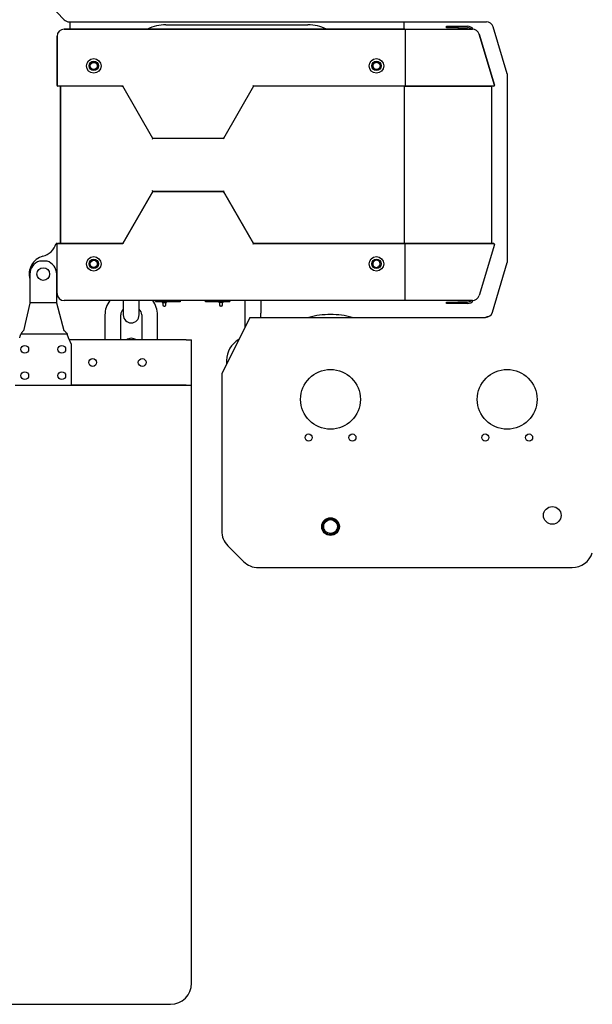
# Model space of a CAD drawing. Header units: millimetres. Extents: x 506 to 3445, y -268 to 1810.
# Tile 3 of 142: x 1072 to 1477, y 564 to 1260. Entities that reach past the tile are written whole.
import ezdxf

# ---------------------------------------------------------------- set-up
doc = ezdxf.new("R2010")
doc.units = ezdxf.units.MM

msp = doc.modelspace()

# ---------------------------------------------------------------- linework, layer by layer
for p, q in [((1087.433, 1276.47), (1103.215, 1259.966)), ((1106.829, 1258.421), (1402.004, 1258.421)), ((1107.197, 1258.422), (1107.197, 1253.274)), ((1175.197, 1256.271), (1275.697, 1256.271)), ((1343.697, 1253.272), (1343.697, 1258.423)), ((1373.77, 1255.271), (1381.77, 1255.271)), ((1373.77, 1254.271), (1373.77, 1255.271)), ((1381.77, 1254.271), (1373.77, 1254.271)), ((1381.77, 1255.271), (1388.62, 1255.271)), ((1381.77, 1255.271), (1381.77, 1254.271)), ((1381.77, 1254.271), (1388.516, 1254.271)), ((1416.697, 1221.732), (1406.795, 1254.854)), ((1098.197, 1248.271), (1098.197, 1248.274)), ((1098.197, 1248.271), (1098.197, 1213.453)), ((1098.197, 1213.453), (1098.197, 1248.271)), ((1103.197, 1253.274), (1132.947, 1253.274)), ((1344.369, 1253.271), (1103.197, 1253.271)), ((1103.197, 1253.271), (1344.369, 1253.271)), ((1132.947, 1253.274), (1132.947, 1253.271)), ((1135.447, 1253.274), (1132.947, 1253.274)), ((1135.447, 1253.271), (1135.447, 1253.274)), ((1135.449, 1253.274), (1137.95, 1253.274)), ((1137.947, 1253.274), (1137.947, 1253.271)), ((1140.447, 1253.274), (1137.947, 1253.274)), ((1140.447, 1253.271), (1140.447, 1253.274)), ((1140.448, 1253.274), (1142.949, 1253.274)), ((1142.947, 1253.274), (1142.947, 1253.271)), ((1145.447, 1253.274), (1142.947, 1253.274)), ((1145.447, 1253.274), (1147.948, 1253.274)), ((1145.447, 1253.271), (1145.447, 1253.274)), ((1147.947, 1253.274), (1147.947, 1253.271)), ((1150.447, 1253.274), (1147.947, 1253.274)), ((1150.447, 1253.271), (1150.447, 1253.274)), ((1150.449, 1253.274), (1152.948, 1253.274)), ((1152.947, 1253.274), (1152.947, 1253.271)), ((1155.447, 1253.274), (1152.947, 1253.274)), ((1155.447, 1253.271), (1155.447, 1253.274)), ((1155.449, 1253.274), (1157.947, 1253.274)), ((1157.947, 1253.274), (1157.947, 1253.271)), ((1160.447, 1253.274), (1157.947, 1253.274)), ((1160.447, 1253.271), (1160.447, 1253.274)), ((1160.448, 1253.274), (1162.949, 1253.274)), ((1162.947, 1253.274), (1162.947, 1253.271)), ((1165.447, 1253.274), (1162.947, 1253.274)), ((1165.447, 1253.274), (1167.949, 1253.274)), ((1165.447, 1253.271), (1165.447, 1253.274)), ((1167.947, 1253.274), (1167.947, 1253.271)), ((1170.447, 1253.274), (1167.947, 1253.274)), ((1170.447, 1253.271), (1170.447, 1253.274)), ((1170.45, 1253.274), (1172.948, 1253.274)), ((1172.947, 1253.274), (1172.947, 1253.271)), ((1175.447, 1253.274), (1172.947, 1253.274)), ((1175.447, 1253.271), (1175.447, 1253.274)), ((1175.449, 1253.274), (1177.947, 1253.274)), ((1177.947, 1253.274), (1177.947, 1253.271)), ((1180.447, 1253.274), (1177.947, 1253.274)), ((1180.447, 1253.271), (1180.447, 1253.274)), ((1180.448, 1253.274), (1182.95, 1253.274)), ((1182.947, 1253.274), (1182.947, 1253.271)), ((1185.447, 1253.274), (1182.947, 1253.274)), ((1185.447, 1253.271), (1185.447, 1253.274)), ((1185.448, 1253.274), (1187.949, 1253.274)), ((1187.947, 1253.274), (1187.947, 1253.271)), ((1190.447, 1253.274), (1187.947, 1253.274)), ((1190.447, 1253.274), (1192.948, 1253.274)), ((1190.447, 1253.271), (1190.447, 1253.274)), ((1192.947, 1253.274), (1192.947, 1253.271)), ((1195.447, 1253.274), (1192.947, 1253.274)), ((1195.447, 1253.271), (1195.447, 1253.274)), ((1195.449, 1253.274), (1197.945, 1253.274)), ((1197.947, 1253.274), (1197.947, 1253.271)), ((1200.447, 1253.274), (1197.947, 1253.274)), ((1200.446, 1253.274), (1202.947, 1253.274)), ((1200.447, 1253.271), (1200.447, 1253.274)), ((1202.947, 1253.274), (1202.947, 1253.271)), ((1205.447, 1253.274), (1202.947, 1253.274)), ((1205.445, 1253.274), (1207.946, 1253.274)), ((1205.447, 1253.271), (1205.447, 1253.274)), ((1207.947, 1253.274), (1207.947, 1253.271)), ((1210.447, 1253.274), (1207.947, 1253.274)), ((1210.444, 1253.274), (1212.945, 1253.274)), ((1210.447, 1253.271), (1210.447, 1253.274)), ((1212.947, 1253.274), (1212.947, 1253.271)), ((1215.447, 1253.274), (1212.947, 1253.274)), ((1215.447, 1253.274), (1217.945, 1253.274)), ((1215.447, 1253.271), (1215.447, 1253.274)), ((1217.947, 1253.274), (1217.947, 1253.271)), ((1220.447, 1253.274), (1217.947, 1253.274)), ((1220.446, 1253.274), (1222.944, 1253.274)), ((1220.447, 1253.271), (1220.447, 1253.274)), ((1222.947, 1253.274), (1222.947, 1253.271)), ((1225.447, 1253.274), (1222.947, 1253.274)), ((1225.445, 1253.274), (1227.946, 1253.274)), ((1225.447, 1253.271), (1225.447, 1253.274)), ((1227.947, 1253.274), (1227.947, 1253.271)), ((1230.447, 1253.274), (1227.947, 1253.274)), ((1230.445, 1253.274), (1232.946, 1253.274)), ((1230.447, 1253.271), (1230.447, 1253.274)), ((1232.947, 1253.274), (1232.947, 1253.271)), ((1235.447, 1253.274), (1232.947, 1253.274)), ((1235.447, 1253.274), (1237.945, 1253.274)), ((1235.447, 1253.271), (1235.447, 1253.274)), ((1237.947, 1253.274), (1237.947, 1253.271)), ((1240.447, 1253.274), (1237.947, 1253.274)), ((1240.447, 1253.274), (1242.947, 1253.274)), ((1240.447, 1253.271), (1240.447, 1253.274)), ((1242.947, 1253.274), (1242.947, 1253.271)), ((1245.447, 1253.274), (1242.947, 1253.274)), ((1245.447, 1253.274), (1247.947, 1253.274)), ((1245.447, 1253.271), (1245.447, 1253.274)), ((1247.947, 1253.274), (1247.947, 1253.271)), ((1250.447, 1253.274), (1247.947, 1253.274)), ((1250.447, 1253.274), (1252.947, 1253.274)), ((1250.447, 1253.271), (1250.447, 1253.274)), ((1252.947, 1253.274), (1252.947, 1253.271)), ((1255.447, 1253.274), (1252.947, 1253.274)), ((1255.444, 1253.274), (1290.197, 1253.274)), ((1255.447, 1253.271), (1255.447, 1253.274)), ((1344.369, 1253.271), (1392.051, 1253.271)), ((1344.37, 1253.271), (1392.052, 1253.271)), ((1344.458, 1252.771), (1344.458, 1213.453)), ((1396.841, 1249.704), (1407.636, 1213.597)), ((1407.636, 1213.596), (1396.841, 1249.703)), ((1416.697, 1221.732), (1416.697, 1088.111)), ((1098.197, 1213.453), (1098.197, 1212.953)), ((1098.697, 1212.953), (1098.197, 1212.953)), ((1144.682, 1212.953), (1098.697, 1212.953)), ((1100.697, 1212.453), (1100.697, 1102.09)), ((1100.697, 1102.09), (1100.697, 1212.453)), ((1144.682, 1212.953), (1101.197, 1212.953)), ((1144.393, 1212.453), (1144.682, 1212.953)), ((1144.682, 1212.953), (1144.971, 1213.453)), ((1165.958, 1176.007), (1144.682, 1212.953)), ((1165.958, 1176.007), (1144.682, 1212.953)), ((1237.138, 1212.953), (1215.862, 1176.007)), ((1237.138, 1212.953), (1215.862, 1176.007)), ((1237.138, 1212.953), (1236.849, 1213.453)), ((1343.835, 1212.953), (1237.138, 1212.953)), ((1237.427, 1212.453), (1237.138, 1212.953)), ((1344.369, 1212.953), (1237.138, 1212.953)), ((1343.924, 1212.453), (1343.924, 1102.09)), ((1344.178, 1212.953), (1405.54, 1212.953)), ((1407.156, 1212.953), (1344.369, 1212.953)), ((1405.697, 1212.453), (1405.697, 1102.09)), ((1405.697, 1212.453), (1405.697, 1102.09)), ((1165.669, 1175.507), (1165.958, 1176.007)), ((1165.958, 1176.007), (1166.247, 1176.507)), ((1215.862, 1176.007), (1165.958, 1176.007)), ((1215.862, 1176.007), (1165.958, 1176.007)), ((1215.862, 1176.007), (1215.573, 1176.507)), ((1216.151, 1175.507), (1215.862, 1176.007)), ((1144.682, 1101.59), (1165.958, 1138.536)), ((1165.958, 1138.536), (1144.682, 1101.59)), ((1144.682, 1101.59), (1165.958, 1138.536)), ((1165.958, 1138.536), (1165.669, 1139.036)), ((1165.958, 1138.536), (1215.862, 1138.536)), ((1215.862, 1138.536), (1165.958, 1138.536)), ((1165.958, 1138.536), (1215.862, 1138.536)), ((1166.247, 1138.036), (1165.958, 1138.536)), ((1215.573, 1138.036), (1215.862, 1138.536)), ((1215.862, 1138.536), (1216.151, 1139.036)), ((1237.138, 1101.59), (1215.862, 1138.536)), ((1215.862, 1138.536), (1237.138, 1101.59)), ((1215.862, 1138.536), (1237.138, 1101.59)), ((1098.197, 1101.59), (1097.573, 1101.59)), ((1098.197, 1101.59), (1098.697, 1101.59)), ((1098.197, 1101.089), (1098.197, 1101.59)), ((1098.197, 1066.271), (1098.197, 1101.09)), ((1144.682, 1101.59), (1098.697, 1101.59)), ((1098.697, 1101.59), (1144.682, 1101.59)), ((1101.197, 1101.59), (1144.682, 1101.59)), ((1144.682, 1101.59), (1144.393, 1102.09)), ((1144.971, 1101.09), (1144.682, 1101.59)), ((1236.849, 1101.09), (1237.138, 1101.59)), ((1237.138, 1101.59), (1237.427, 1102.09)), ((1237.138, 1101.59), (1343.835, 1101.59)), ((1344.369, 1101.59), (1237.138, 1101.59)), ((1237.138, 1101.59), (1344.369, 1101.59)), ((1405.54, 1101.59), (1344.178, 1101.59)), ((1344.369, 1101.59), (1407.156, 1101.59)), ((1407.158, 1101.59), (1344.37, 1101.59)), ((1344.458, 1061.771), (1344.458, 1101.09)), ((1407.636, 1100.947), (1396.841, 1064.84)), ((1407.636, 1100.946), (1396.841, 1064.839)), ((1091.098, 1089.144), (1085.795, 1089.144)), ((1406.197, 1052.989), (1416.697, 1088.111)), ((1078.947, 1080.021), (1078.947, 1060.393)), ((1097.947, 1060.393), (1097.947, 1080.021)), ((1325.276, 1084.961), (1325.3, 1084.909)), ((1078.947, 1059.443), (1074.387, 1039.98)), ((1078.947, 1060.393), (1078.947, 1059.465)), ((1097.947, 1059.717), (1078.947, 1059.717)), ((1078.947, 1059.443), (1078.947, 1059.465)), ((1097.947, 1059.465), (1097.947, 1060.393)), ((1097.947, 1059.443), (1097.947, 1059.465)), ((1103.271, 1039.98), (1097.947, 1059.443)), ((1344.369, 1061.271), (1103.197, 1061.271)), ((1145.097, 1061.274), (1145.097, 1051.127)), ((1156.297, 1051.127), (1156.297, 1061.271)), ((1167.862, 1060.371), (1167.862, 1060.571)), ((1167.862, 1060.571), (1185.062, 1060.571)), ((1185.262, 1060.371), (1167.862, 1060.371)), ((1172.687, 1061.271), (1172.687, 1060.571)), ((1172.687, 1060.372), (1172.687, 1059.871)), ((1172.687, 1059.871), (1175.687, 1059.871)), ((1173.137, 1059.871), (1173.137, 1058.171)), ((1175.237, 1058.171), (1175.237, 1059.871)), ((1175.687, 1060.571), (1175.687, 1061.271)), ((1175.687, 1059.871), (1175.687, 1060.372)), ((1185.062, 1060.571), (1185.062, 1061.271)), ((1185.262, 1061.271), (1185.262, 1060.371)), ((1203.132, 1060.371), (1203.132, 1061.271)), ((1220.532, 1060.371), (1203.132, 1060.371)), ((1203.332, 1061.271), (1203.332, 1060.571)), ((1203.332, 1060.571), (1220.532, 1060.571)), ((1212.697, 1061.271), (1212.697, 1060.571)), ((1212.697, 1060.372), (1212.697, 1059.871)), ((1215.697, 1059.871), (1212.697, 1059.871)), ((1213.147, 1059.871), (1213.147, 1058.171)), ((1215.247, 1058.171), (1215.247, 1059.871)), ((1215.697, 1060.571), (1215.697, 1061.271)), ((1215.697, 1059.871), (1215.697, 1060.372)), ((1220.532, 1060.571), (1220.532, 1060.371)), ((1231.097, 1061.271), (1231.097, 1052.271)), ((1242.297, 1061.271), (1242.297, 1052.271)), ((1392.051, 1061.271), (1344.369, 1061.271)), ((1373.77, 1060.271), (1381.77, 1060.271)), ((1373.77, 1059.271), (1373.77, 1060.271)), ((1381.77, 1059.271), (1373.77, 1059.271)), ((1388.651, 1060.271), (1381.77, 1060.271)), ((1381.77, 1060.271), (1381.77, 1059.271)), ((1388.62, 1059.271), (1381.77, 1059.271)), ((1173.937, 1057.371), (1174.437, 1057.371)), ((1214.447, 1057.371), (1213.947, 1057.371)), ((1231.097, 1052.271), (1231.097, 1042.221)), ((1242.297, 1049.421), (1242.297, 1052.271)), ((1132.097, 1051.127), (1132.097, 1033.522)), ((1143.297, 1033.522), (1143.297, 1051.127)), ((1158.097, 1051.127), (1158.097, 1033.522)), ((1169.297, 1033.522), (1169.297, 1051.127)), ((1234.697, 1049.421), (1214.697, 1009.421)), ((1234.697, 1049.421), (1401.406, 1049.421)), ((1105.327, 1037.607), (1072.625, 1037.607)), ((1108.447, 1030.331), (1106.337, 1034.904)), ((1189.447, 1033.521), (1106.974, 1033.521)), ((1189.447, 1033.521), (1193.447, 1033.521)), ((1193.447, 1001.521), (1193.447, 1033.521)), ((1108.447, 1001.521), (1108.447, 1030.331)), ((1218.097, 1018.971), (1218.097, 1016.221)), ((1214.697, 1009.421), (1214.697, 898.421)), ((1068.447, 1001.521), (1108.447, 1001.521)), ((1189.447, 1001.521), (1108.445, 1001.521)), ((1108.446, 1001.521), (1193.447, 1001.521)), ((1193.447, 578.521), (1193.447, 1001.521)), ((1219.09, 887.815), (1230.09, 876.815)), ((1240.697, 872.421), (1462.636, 872.421)), ((998.447, 563.521), (1178.447, 563.521))]:
    msp.add_line(p, q)
for centre, radius in [((1124.197, 1227.271), 5.15), ((1124.197, 1227.271), 5.15), ((1124.197, 1227.271), 3.3), ((1124.197, 1227.274), 2.65), ((1124.197, 1227.274), 2.65), ((1124.197, 1227.274), 2.5), ((1324.197, 1227.271), 5.15), ((1324.197, 1227.271), 5.15), ((1324.197, 1227.271), 3.3), ((1124.197, 1087.271), 5.15), ((1124.197, 1087.271), 5.15), ((1124.197, 1087.271), 3.3), ((1124.197, 1087.274), 2.65), ((1124.197, 1087.274), 2.65), ((1124.197, 1087.274), 2.5), ((1324.197, 1087.271), 5.15), ((1324.197, 1087.271), 5.15), ((1324.197, 1087.271), 3.3), ((1088.447, 1080.021), 4.5), ((1075.351, 1026.815), 2.75), ((1101.543, 1026.815), 2.75), ((1123.447, 1017.521), 2.75), ((1158.447, 1017.521), 2.75), ((1075.351, 1008.228), 2.75), ((1101.543, 1008.228), 2.75), ((1291.697, 991.421), 21.15), ((1416.697, 991.421), 21.15), ((1276.197, 964.421), 2.5), ((1307.197, 964.421), 2.5), ((1401.197, 964.421), 2.5), ((1432.197, 964.421), 2.5), ((1448.63, 909.349), 6.25), ((1291.697, 901.421), 6.25), ((1291.697, 901.421), 4.9)]:
    msp.add_circle(centre, radius)
for centre, radius, start, end in [((1106.829, 1263.421), 5, 223.719101, 270), ((1175.197, 1226.271), 30, 90, 115.842368), ((1275.697, 1226.271), 30, 64.157344, 90), ((1388.516, 1250.271), 4, 48.591108, 90), ((1388.62, 1250.271), 5, 36.361215, 90), ((1402.004, 1253.421), 5, 16.644336, 90), ((1103.197, 1248.274), 5, 90, 180), ((1103.197, 1248.271), 5, 90, 180), ((1103.197, 1248.271), 5, 90, 180), ((1392.051, 1248.271), 5, 16.644336, 90), ((1324.197, 1227.271), 2.55, 148.943948, 211.056052), ((1324.197, 1227.271), 3, 304.596282, 55.403718), ((1098.697, 1213.453), 0.5, 180, 270), ((1100.197, 1212.453), 0.5, 0, 90), ((1406.197, 1212.453), 0.5, 90, 180), ((1407.156, 1213.453), 0.5, 270, 16.644336), ((1084.697, 1105.647), 13.5, 284.756816, 342.50799), ((1098.697, 1101.09), 0.5, 90, 180), ((1100.197, 1102.09), 0.5, 270, 0), ((1406.197, 1102.09), 0.5, 180, 270), ((1407.156, 1101.09), 0.5, 343.355664, 90), ((1091.447, 1080.021), 13, 104.756816, 195.941087), ((1088.447, 1080.021), 9.5, 106.206483, 180), ((1088.447, 1080.021), 9.5, 0, 73.793517), ((1324.197, 1087.271), 2.55, 295.026494, 283.058425), ((1103.197, 1066.271), 5, 180, 270), ((1103.197, 1066.271), 5, 180, 270), ((1091.418, 1053.522), 13.5, 59.855653, 61.075331), ((1148.897, 1051.127), 16.8, 142.842657, 180), ((1152.497, 1051.127), 16.8, 0, 37.1475), ((1388.62, 1064.271), 5, 270, 323.638796), ((1388.651, 1064.271), 4, 270, 311.40935), ((1392.051, 1066.271), 5, 270, 343.355664), ((1148.897, 1051.127), 5.6, 132.73312, 180), ((1152.497, 1051.127), 5.6, 0, 47.26688), ((1173.937, 1058.171), 0.8, 180, 270), ((1174.437, 1058.171), 0.8, 270, 0), ((1213.947, 1058.171), 0.8, 180, 270), ((1214.447, 1058.171), 0.8, 270, 0), ((1401.406, 1054.421), 5, 270, 343.355664), ((1150.697, 1051.127), 5.6, 180, 270), ((1150.697, 1051.127), 5.6, 270, 0), ((1291.697, 991.421), 60, 90, 104.83875), ((1291.697, 991.421), 60, 75.16125, 90), ((1416.697, 991.421), 60, 102.45375, 104.83875), ((1150.697, 1029.027), 5.6, 90, 126.617344), ((1150.697, 1029.027), 5.6, 53.382656, 90), ((1234.897, 1018.971), 16.8, 118.642499, 180), ((1291.697, 901.421), 5.9, 128.07995, 180.524697), ((1291.697, 901.421), 5.025, 104.414454, 204.127859), ((1229.697, 898.421), 15, 180, 225), ((1462.636, 887.421), 15, 269.999983, 342.449518), ((1240.697, 887.421), 15, 225, 270.00001), ((1178.447, 578.521), 15, 270, 0)]:
    msp.add_arc(centre, radius, start, end)
for points, knots in [([(1322.012, 1228.587), (1322.082, 1228.702), (1322.16, 1228.811), (1322.288, 1228.964), (1322.333, 1229.013), (1322.404, 1229.085), (1322.428, 1229.108), (1322.477, 1229.154), (1322.502, 1229.177), (1322.629, 1229.287), (1322.736, 1229.366), (1322.962, 1229.506), (1323.08, 1229.568), (1323.235, 1229.633), (1323.266, 1229.646), (1323.329, 1229.669), (1323.424, 1229.703), (1323.519, 1229.731), (1323.713, 1229.779), (1323.844, 1229.801), (1324.011, 1229.815), (1324.045, 1229.817), (1324.112, 1229.82), (1324.213, 1229.823), (1324.313, 1229.82), (1324.512, 1229.805), (1324.643, 1229.786), (1324.806, 1229.748), (1324.838, 1229.74), (1324.903, 1229.722), (1324.936, 1229.712), (1325.032, 1229.682), (1325.094, 1229.659), (1325.28, 1229.584), (1325.398, 1229.525), (1325.57, 1229.421), (1325.626, 1229.385), (1325.708, 1229.326), (1325.735, 1229.306), (1325.788, 1229.265), (1325.814, 1229.244), (1325.941, 1229.136), (1326.036, 1229.043), (1326.167, 1228.892), (1326.209, 1228.84), (1326.268, 1228.759), (1326.288, 1228.731), (1326.326, 1228.676), (1326.344, 1228.648), (1326.432, 1228.506), (1326.494, 1228.388), (1326.571, 1228.204), (1326.595, 1228.142), (1326.627, 1228.046), (1326.637, 1228.014), (1326.655, 1227.95), (1326.664, 1227.917), (1326.704, 1227.754), (1326.726, 1227.623), (1326.743, 1227.424), (1326.746, 1227.358), (1326.747, 1227.224), (1326.745, 1227.157), (1326.731, 1226.956), (1326.711, 1226.824), (1326.651, 1226.565), (1326.611, 1226.438), (1326.548, 1226.282), (1326.534, 1226.251), (1326.507, 1226.19), (1326.463, 1226.099), (1326.415, 1226.012), (1326.312, 1225.841), (1326.235, 1225.733), (1326.127, 1225.605), (1326.105, 1225.58), (1326.06, 1225.53), (1326.037, 1225.505), (1325.966, 1225.434), (1325.917, 1225.388), (1325.766, 1225.257), (1325.66, 1225.178), (1325.518, 1225.09), (1325.489, 1225.073), (1325.431, 1225.04), (1325.401, 1225.024), (1325.312, 1224.977), (1325.251, 1224.949), (1325.067, 1224.871), (1324.941, 1224.829), (1324.747, 1224.781), (1324.681, 1224.767), (1324.582, 1224.751), (1324.549, 1224.746), (1324.482, 1224.737), (1324.449, 1224.734), (1324.282, 1224.719), (1324.149, 1224.718), (1323.95, 1224.733), (1323.884, 1224.74), (1323.785, 1224.755), (1323.751, 1224.76), (1323.685, 1224.773), (1323.652, 1224.78), (1323.489, 1224.818), (1323.362, 1224.858), (1323.178, 1224.933), (1323.117, 1224.961), (1323.027, 1225.005), (1322.998, 1225.021), (1322.939, 1225.053), (1322.91, 1225.07), (1322.766, 1225.157), (1322.657, 1225.234), (1322.454, 1225.405), (1322.359, 1225.499), (1322.249, 1225.626), (1322.227, 1225.652), (1322.185, 1225.704), (1322.124, 1225.784), (1322.068, 1225.866), (1321.979, 1226.01), (1321.93, 1226.1), (1321.886, 1226.193)], [0, 0, 0, 0, 0.0296121, 0.0296121, 0.0444181, 0.0444181, 0.0518211, 0.0518211, 0.0592242, 0.0592242, 0.0888362, 0.0888362, 0.1184483, 0.1184483, 0.1258513, 0.1258513, 0.1332544, 0.1480604, 0.1480604, 0.1776725, 0.1776725, 0.1850755, 0.1850755, 0.1924785, 0.2072846, 0.2072846, 0.2368967, 0.2368967, 0.2442997, 0.2442997, 0.2517027, 0.2517027, 0.2665087, 0.2665087, 0.2961208, 0.2961208, 0.3109269, 0.3109269, 0.3183299, 0.3183299, 0.3257329, 0.3257329, 0.355345, 0.355345, 0.370151, 0.370151, 0.377554, 0.377554, 0.3849571, 0.3849571, 0.4145691, 0.4145691, 0.4293752, 0.4293752, 0.4367782, 0.4367782, 0.4441812, 0.4441812, 0.4737933, 0.4737933, 0.4885994, 0.4885994, 0.5034054, 0.5034054, 0.5330175, 0.5330175, 0.5626296, 0.5626296, 0.5700326, 0.5700326, 0.5774356, 0.5922416, 0.5922416, 0.6218537, 0.6218537, 0.6292567, 0.6292567, 0.6366598, 0.6366598, 0.6514658, 0.6514658, 0.6810779, 0.6810779, 0.6884809, 0.6884809, 0.6958839, 0.6958839, 0.71069, 0.71069, 0.7403021, 0.7403021, 0.7551081, 0.7551081, 0.7625111, 0.7625111, 0.7699141, 0.7699141, 0.7995262, 0.7995262, 0.8143323, 0.8143323, 0.8217353, 0.8217353, 0.8291383, 0.8291383, 0.8587504, 0.8587504, 0.8735564, 0.8735564, 0.8809594, 0.8809594, 0.8883625, 0.8883625, 0.9179745, 0.9179745, 0.9475866, 0.9475866, 0.9549896, 0.9549896, 0.9623927, 0.9771987, 0.9771987, 1, 1, 1, 1]), ([(1325.9, 1229.741), (1325.817, 1229.788), (1325.647, 1229.873), (1325.471, 1229.941), (1325.292, 1230), (1325.201, 1230.026), (1325.085, 1230.052), (1325.062, 1230.057), (1325.015, 1230.066), (1324.991, 1230.071), (1324.921, 1230.083), (1324.874, 1230.09), (1324.732, 1230.108), (1324.544, 1230.122), (1324.355, 1230.118), (1324.213, 1230.107), (1324.166, 1230.102), (1324.095, 1230.094), (1324.072, 1230.09), (1324.025, 1230.083), (1324.001, 1230.079), (1323.883, 1230.058), (1323.698, 1230.015), (1323.52, 1229.954), (1323.344, 1229.884), (1323.258, 1229.845), (1323.132, 1229.778), (1323.09, 1229.754), (1323.008, 1229.705), (1322.968, 1229.68), (1322.85, 1229.601), (1322.774, 1229.544), (1322.629, 1229.423), (1322.56, 1229.358), (1322.461, 1229.255), (1322.429, 1229.22), (1322.382, 1229.166), (1322.367, 1229.147), (1322.337, 1229.11), (1322.322, 1229.092), (1322.249, 1228.997), (1322.142, 1228.841), (1322.053, 1228.674), (1322.012, 1228.587)], [0, 0, 0, 0, 0.0625, 0.125, 0.125, 0.1875, 0.1875, 0.203125, 0.203125, 0.21875, 0.21875, 0.25, 0.25, 0.3125, 0.375, 0.375, 0.40625, 0.40625, 0.421875, 0.421875, 0.4375, 0.4375, 0.5, 0.5625, 0.5625, 0.625, 0.625, 0.65625, 0.65625, 0.6875, 0.6875, 0.75, 0.75, 0.8125, 0.8125, 0.84375, 0.84375, 0.859375, 0.859375, 0.875, 0.875, 0.9375, 1, 1, 1, 1]), ([(1322.012, 1225.956), (1322.053, 1225.87), (1322.142, 1225.702), (1322.249, 1225.546), (1322.322, 1225.452), (1322.336, 1225.433), (1322.366, 1225.396), (1322.382, 1225.378), (1322.429, 1225.323), (1322.461, 1225.288), (1322.559, 1225.186), (1322.698, 1225.057), (1322.849, 1224.943), (1322.948, 1224.877), (1322.967, 1224.864), (1323.008, 1224.838), (1323.028, 1224.825), (1323.09, 1224.789), (1323.131, 1224.765), (1323.257, 1224.699), (1323.343, 1224.659), (1323.518, 1224.589), (1323.608, 1224.559), (1323.744, 1224.519), (1323.79, 1224.507), (1323.86, 1224.491), (1323.884, 1224.486), (1323.93, 1224.477), (1324.047, 1224.454), (1324.164, 1224.439), (1324.353, 1224.425), (1324.447, 1224.423), (1324.589, 1224.427), (1324.66, 1224.43), (1324.731, 1224.436), (1324.779, 1224.441), (1324.803, 1224.444), (1324.921, 1224.459), (1325.014, 1224.475), (1325.198, 1224.517), (1325.289, 1224.542), (1325.469, 1224.601), (1325.557, 1224.635), (1325.688, 1224.693), (1325.731, 1224.713), (1325.816, 1224.756), (1325.859, 1224.779), (1325.9, 1224.802)], [0, 0, 0, 0, 0.0625, 0.125, 0.125, 0.140625, 0.140625, 0.15625, 0.15625, 0.1875, 0.1875, 0.25, 0.3125, 0.3125, 0.328125, 0.328125, 0.34375, 0.34375, 0.375, 0.375, 0.4375, 0.4375, 0.5, 0.5, 0.53125, 0.53125, 0.546875, 0.546875, 0.5625, 0.625, 0.625, 0.6875, 0.6875, 0.71875, 0.734375, 0.734375, 0.75, 0.75, 0.8125, 0.8125, 0.875, 0.875, 0.9375, 0.9375, 0.96875, 0.96875, 1, 1, 1, 1]), ([(1325.3, 1084.909), (1325.214, 1084.879), (1325.127, 1084.854), (1324.952, 1084.814), (1324.863, 1084.798), (1324.773, 1084.787)], [0, 0, 0, 0, 0.5, 0.5, 1, 1, 1, 1]), ([(1073.178, 1038.615), (1073.114, 1038.546), (1073.051, 1038.465), (1072.959, 1038.326), (1072.928, 1038.277), (1072.884, 1038.198), (1072.869, 1038.171), (1072.84, 1038.116), (1072.825, 1038.088), (1072.754, 1037.942), (1072.701, 1037.816), (1072.637, 1037.644), (1072.625, 1037.609), (1072.601, 1037.538), (1072.564, 1037.429), (1072.53, 1037.316), (1072.508, 1037.238)], [0, 0, 0, 0, 0.25, 0.25, 0.375, 0.375, 0.4375, 0.4375, 0.5, 0.5, 0.75, 0.75, 0.8125, 0.8125, 0.875, 1, 1, 1, 1]), ([(1073.178, 1038.615), (1073.204, 1038.644), (1073.23, 1038.672), (1073.283, 1038.729), (1073.361, 1038.814), (1073.439, 1038.899), (1073.594, 1039.069), (1073.695, 1039.182), (1073.998, 1039.523), (1074.194, 1039.751), (1074.387, 1039.98)], [0, 0, 0, 0, 0.0625, 0.0625, 0.125, 0.25, 0.25, 0.5, 0.5, 1, 1, 1, 1]), ([(1104.681, 1038.615), (1104.651, 1038.644), (1104.62, 1038.672), (1104.559, 1038.728), (1104.468, 1038.813), (1104.377, 1038.898), (1104.197, 1039.068), (1104.078, 1039.182), (1103.725, 1039.523), (1103.495, 1039.751), (1103.271, 1039.98)], [0, 0, 0, 0, 0.0625, 0.0625, 0.125, 0.25, 0.25, 0.5, 0.5, 1, 1, 1, 1]), ([(1104.681, 1038.615), (1104.719, 1038.581), (1104.756, 1038.543), (1104.811, 1038.483), (1104.829, 1038.462), (1104.866, 1038.418), (1104.92, 1038.351), (1104.973, 1038.277), (1105.025, 1038.199), (1105.042, 1038.172), (1105.076, 1038.117), (1105.092, 1038.088), (1105.175, 1037.943), (1105.238, 1037.817), (1105.312, 1037.645), (1105.326, 1037.61), (1105.355, 1037.539), (1105.397, 1037.43), (1105.437, 1037.316), (1105.463, 1037.238)], [0, 0, 0, 0, 0.125, 0.125, 0.1875, 0.1875, 0.25, 0.375, 0.375, 0.4375, 0.4375, 0.5, 0.5, 0.75, 0.75, 0.8125, 0.8125, 0.875, 1, 1, 1, 1]), ([(1071.759, 1034.904), (1071.795, 1035.007), (1071.83, 1035.109), (1071.883, 1035.263), (1071.901, 1035.314), (1071.936, 1035.416), (1071.953, 1035.467), (1072.04, 1035.72), (1072.106, 1035.921), (1072.186, 1036.168), (1072.202, 1036.217), (1072.233, 1036.315), (1072.248, 1036.364), (1072.294, 1036.509), (1072.323, 1036.604), (1072.365, 1036.744), (1072.379, 1036.791), (1072.406, 1036.883), (1072.42, 1036.929), (1072.459, 1037.064), (1072.484, 1037.152), (1072.508, 1037.238)], [0, 0, 0, 0, 0.125, 0.125, 0.1875, 0.1875, 0.25, 0.25, 0.5, 0.5, 0.5625, 0.5625, 0.625, 0.625, 0.75, 0.75, 0.8125, 0.8125, 0.875, 0.875, 1, 1, 1, 1]), ([(1106.337, 1034.904), (1106.296, 1035.006), (1106.255, 1035.108), (1106.193, 1035.261), (1106.173, 1035.312), (1106.132, 1035.413), (1106.112, 1035.464), (1106.011, 1035.718), (1105.933, 1035.918), (1105.84, 1036.165), (1105.822, 1036.215), (1105.785, 1036.313), (1105.768, 1036.361), (1105.715, 1036.506), (1105.681, 1036.601), (1105.631, 1036.742), (1105.615, 1036.789), (1105.583, 1036.882), (1105.567, 1036.927), (1105.521, 1037.063), (1105.492, 1037.151), (1105.463, 1037.238)], [0, 0, 0, 0, 0.125, 0.125, 0.1875, 0.1875, 0.25, 0.25, 0.5, 0.5, 0.5625, 0.5625, 0.625, 0.625, 0.75, 0.75, 0.8125, 0.8125, 0.875, 0.875, 1, 1, 1, 1]), ([(1288.156, 906.141), (1288.171, 906.152), (1288.185, 906.163), (1288.247, 906.208), (1288.296, 906.243), (1288.393, 906.31), (1288.443, 906.343), (1288.691, 906.504), (1288.895, 906.619), (1289.316, 906.825), (1289.532, 906.915), (1289.865, 907.031), (1289.978, 907.067), (1290.121, 907.107), (1290.149, 907.115), (1290.207, 907.13), (1290.293, 907.152), (1290.379, 907.173), (1290.667, 907.236), (1290.898, 907.272), (1291.364, 907.317), (1291.599, 907.325), (1291.894, 907.319), (1291.953, 907.316), (1292.071, 907.31), (1292.13, 907.306), (1292.307, 907.291), (1292.425, 907.278), (1292.774, 907.227), (1293.003, 907.18), (1293.455, 907.058), (1293.678, 906.984), (1293.925, 906.885), (1293.953, 906.873), (1294.007, 906.85), (1294.089, 906.815), (1294.278, 906.729), (1294.435, 906.649), (1294.743, 906.48), (1294.942, 906.355), (1295.323, 906.082), (1295.506, 905.934), (1295.724, 905.733), (1295.768, 905.693), (1295.852, 905.61), (1295.977, 905.485), (1296.096, 905.355), (1296.325, 905.088), (1296.467, 904.902), (1296.663, 904.609), (1296.726, 904.51), (1296.815, 904.357), (1296.844, 904.306), (1296.901, 904.202), (1296.929, 904.149), (1297.063, 903.885), (1297.157, 903.67), (1297.318, 903.23), (1297.385, 903.005), (1297.466, 902.662), (1297.49, 902.547), (1297.515, 902.401), (1297.52, 902.372), (1297.529, 902.313), (1297.534, 902.284), (1297.546, 902.196), (1297.554, 902.137), (1297.587, 901.844), (1297.599, 901.61), (1297.595, 901.141), (1297.579, 900.907), (1297.534, 900.557), (1297.516, 900.44), (1297.472, 900.207), (1297.446, 900.092), (1297.36, 899.749), (1297.289, 899.526), (1297.121, 899.088), (1297.024, 898.875), (1296.886, 898.614), (1296.858, 898.562), (1296.814, 898.485), (1296.799, 898.459), (1296.769, 898.408), (1296.693, 898.281), (1296.613, 898.157), (1296.412, 897.867), (1296.267, 897.683), (1295.957, 897.332), (1295.791, 897.166), (1295.569, 896.97), (1295.524, 896.931), (1295.433, 896.855), (1295.295, 896.743), (1295.153, 896.639), (1294.864, 896.438), (1294.664, 896.316), (1294.353, 896.152), (1294.248, 896.1), (1294.087, 896.027), (1294.033, 896.003), (1293.924, 895.958), (1293.869, 895.935), (1293.592, 895.829), (1293.367, 895.758), (1292.913, 895.643), (1292.683, 895.6), (1292.334, 895.555), (1292.217, 895.543), (1292.04, 895.531), (1291.981, 895.528), (1291.892, 895.525), (1291.862, 895.524), (1291.803, 895.522), (1291.536, 895.518), (1291.272, 895.532), (1290.807, 895.584), (1290.576, 895.624), (1290.233, 895.705), (1290.119, 895.735), (1289.949, 895.786), (1289.892, 895.804), (1289.78, 895.841), (1289.724, 895.861), (1289.447, 895.962), (1289.232, 896.056), (1288.814, 896.268), (1288.612, 896.387), (1288.367, 896.551), (1288.294, 896.601), (1288.222, 896.653), (1288.175, 896.688), (1288.151, 896.706), (1288.033, 896.796), (1287.941, 896.87), (1287.673, 897.1), (1287.505, 897.263), (1287.189, 897.608), (1287.041, 897.791), (1286.868, 898.031), (1286.835, 898.079), (1286.768, 898.178), (1286.736, 898.227), (1286.641, 898.377), (1286.582, 898.479), (1286.412, 898.788), (1286.312, 898.999), (1286.137, 899.434), (1286.062, 899.657), (1285.985, 899.943), (1285.97, 900.001), (1285.943, 900.116), (1285.905, 900.289), (1285.874, 900.463), (1285.824, 900.811), (1285.804, 901.044), (1285.796, 901.396), (1285.796, 901.513), (1285.803, 901.69), (1285.807, 901.779), (1285.816, 901.897), (1285.821, 901.956), (1285.847, 902.221), (1285.883, 902.454), (1285.983, 902.912), (1286.047, 903.137), (1286.163, 903.47), (1286.205, 903.58), (1286.273, 903.743), (1286.296, 903.798), (1286.345, 903.906), (1286.37, 903.96), (1286.5, 904.225), (1286.616, 904.429), (1286.87, 904.823), (1287.009, 905.011), (1287.234, 905.283), (1287.313, 905.371), (1287.414, 905.479), (1287.434, 905.501), (1287.476, 905.544), (1287.538, 905.607), (1287.601, 905.669), (1287.816, 905.871), (1288.175, 906.172), (1288.568, 906.429), (1288.824, 906.575), (1288.876, 906.604), (1288.98, 906.659), (1289.033, 906.686), (1289.193, 906.765), (1289.3, 906.814), (1289.625, 906.951), (1289.846, 907.029), (1290.296, 907.158), (1290.525, 907.209), (1290.788, 907.251), (1290.817, 907.256), (1290.876, 907.264), (1290.906, 907.268), (1290.994, 907.28), (1291.17, 907.3), (1291.346, 907.312), (1291.698, 907.326), (1291.932, 907.321), (1292.399, 907.284), (1292.633, 907.252), (1292.923, 907.193), (1292.981, 907.18), (1293.096, 907.153), (1293.268, 907.111), (1293.437, 907.06), (1293.771, 906.95), (1293.989, 906.863), (1294.307, 906.714), (1294.412, 906.661), (1294.568, 906.576), (1294.619, 906.547), (1294.721, 906.488), (1294.772, 906.457), (1295.023, 906.3), (1295.215, 906.164), (1295.58, 905.87), (1295.753, 905.712), (1296, 905.46), (1296.079, 905.373), (1296.176, 905.262), (1296.195, 905.239), (1296.234, 905.194), (1296.253, 905.171), (1296.309, 905.102), (1296.345, 905.055), (1296.525, 904.821), (1296.656, 904.627), (1296.894, 904.223), (1297.002, 904.015), (1297.144, 903.692), (1297.188, 903.582), (1297.271, 903.36), (1297.308, 903.248), (1297.411, 902.909), (1297.52, 902.453), (1297.574, 901.987), (1297.591, 901.693), (1297.593, 901.634), (1297.596, 901.545), (1297.596, 901.515), (1297.597, 901.456), (1297.597, 901.308), (1297.592, 901.16), (1297.57, 900.808), (1297.541, 900.576), (1297.455, 900.115), (1297.399, 899.887), (1297.311, 899.605), (1297.292, 899.548), (1297.253, 899.436), (1297.233, 899.381), (1297.17, 899.215), (1297.125, 899.107), (1296.981, 898.786), (1296.872, 898.578), (1296.691, 898.277), (1296.627, 898.178), (1296.527, 898.033), (1296.493, 897.985), (1296.423, 897.889), (1296.387, 897.842), (1296.205, 897.608), (1296.049, 897.431), (1295.719, 897.098), (1295.544, 896.942), (1295.268, 896.724), (1295.174, 896.653), (1295.029, 896.552), (1294.98, 896.519), (1294.905, 896.47), (1294.88, 896.454), (1294.83, 896.422), (1294.604, 896.281), (1294.371, 896.157), (1293.945, 895.962), (1293.727, 895.877), (1293.391, 895.769), (1293.278, 895.736), (1293.106, 895.692), (1293.048, 895.678), (1292.932, 895.652), (1292.874, 895.64), (1292.585, 895.584), (1292.352, 895.553), (1291.885, 895.52), (1291.651, 895.517), (1291.357, 895.531), (1291.268, 895.537), (1291.18, 895.544), (1291.121, 895.55), (1291.091, 895.553), (1290.944, 895.569), (1290.827, 895.585), (1290.479, 895.644), (1290.25, 895.697), (1289.801, 895.829), (1289.58, 895.909), (1289.309, 896.026), (1289.255, 896.05), (1289.148, 896.1), (1289.094, 896.126), (1288.936, 896.206), (1288.832, 896.262), (1288.528, 896.439), (1288.333, 896.569), (1287.959, 896.851), (1287.779, 897.003), (1287.566, 897.209), (1287.524, 897.251), (1287.441, 897.335), (1287.318, 897.464), (1287.201, 897.599), (1287.126, 897.691)], [0, 0, 0, 0, 0.0008359, 0.0008359, 0.0035658, 0.0035658, 0.0062958, 0.0062958, 0.0172156, 0.0172156, 0.0281354, 0.0281354, 0.0335954, 0.0335954, 0.0349603, 0.0349603, 0.0363253, 0.0390553, 0.0390553, 0.0499751, 0.0499751, 0.0608949, 0.0608949, 0.0636249, 0.0636249, 0.0663548, 0.0663548, 0.0718147, 0.0718147, 0.0827346, 0.0827346, 0.0936544, 0.0936544, 0.0950194, 0.0950194, 0.0963844, 0.0991143, 0.1045742, 0.1045742, 0.1154941, 0.1154941, 0.1264139, 0.1264139, 0.1291438, 0.1291438, 0.1318738, 0.1373337, 0.1373337, 0.1482535, 0.1482535, 0.1537134, 0.1537134, 0.1564434, 0.1564434, 0.1591734, 0.1591734, 0.1700932, 0.1700932, 0.181013, 0.181013, 0.1864729, 0.1864729, 0.1878379, 0.1878379, 0.1892029, 0.1892029, 0.1919328, 0.1919328, 0.2028527, 0.2028527, 0.2137725, 0.2137725, 0.2192324, 0.2192324, 0.2246923, 0.2246923, 0.2356121, 0.2356121, 0.246532, 0.246532, 0.2492619, 0.2492619, 0.2506269, 0.2506269, 0.2519919, 0.2574518, 0.2574518, 0.2683716, 0.2683716, 0.2792914, 0.2792914, 0.2820214, 0.2820214, 0.2847514, 0.2902113, 0.2902113, 0.3011311, 0.3011311, 0.306591, 0.306591, 0.309321, 0.309321, 0.3120509, 0.3120509, 0.3229708, 0.3229708, 0.3338906, 0.3338906, 0.3393505, 0.3393505, 0.3420805, 0.3420805, 0.3434454, 0.3434454, 0.3448104, 0.3557302, 0.3557302, 0.3666501, 0.3666501, 0.37211, 0.37211, 0.3748399, 0.3748399, 0.3775699, 0.3775699, 0.3884897, 0.3884897, 0.3994095, 0.3994095, 0.4021395, 0.4035045, 0.4035045, 0.4048695, 0.4048695, 0.4103294, 0.4103294, 0.4212492, 0.4212492, 0.432169, 0.432169, 0.434899, 0.434899, 0.4376289, 0.4376289, 0.4430888, 0.4430888, 0.4540087, 0.4540087, 0.4649285, 0.4649285, 0.4676585, 0.4676585, 0.4703884, 0.4758483, 0.4758483, 0.4867682, 0.4867682, 0.4922281, 0.4922281, 0.494958, 0.496323, 0.497688, 0.497688, 0.5086078, 0.5086078, 0.5195276, 0.5195276, 0.5249875, 0.5249875, 0.5277175, 0.5277175, 0.5304475, 0.5304475, 0.5413673, 0.5413673, 0.5522871, 0.5522871, 0.557747, 0.557747, 0.559112, 0.559112, 0.560477, 0.5632069, 0.5632069, 0.5741268, 0.5850466, 0.5850466, 0.5877765, 0.5877765, 0.5905065, 0.5905065, 0.5959664, 0.5959664, 0.6068862, 0.6068862, 0.6178061, 0.6178061, 0.619171, 0.619171, 0.620536, 0.620536, 0.623266, 0.6287259, 0.6287259, 0.6396457, 0.6396457, 0.6505656, 0.6505656, 0.6532955, 0.6532955, 0.6560255, 0.6614854, 0.6614854, 0.6724052, 0.6724052, 0.6778651, 0.6778651, 0.6805951, 0.6805951, 0.683325, 0.683325, 0.6942449, 0.6942449, 0.7051647, 0.7051647, 0.7106246, 0.7106246, 0.7119896, 0.7119896, 0.7133546, 0.7133546, 0.7160845, 0.7160845, 0.7270043, 0.7270043, 0.7379242, 0.7379242, 0.7433841, 0.7433841, 0.748844, 0.748844, 0.7597638, 0.7706836, 0.7706836, 0.7734136, 0.7734136, 0.7747786, 0.7747786, 0.7761436, 0.7816035, 0.7816035, 0.7925233, 0.7925233, 0.8034431, 0.8034431, 0.8061731, 0.8061731, 0.808903, 0.808903, 0.8143629, 0.8143629, 0.8252828, 0.8252828, 0.8307427, 0.8307427, 0.8334726, 0.8334726, 0.8362026, 0.8362026, 0.8471224, 0.8471224, 0.8580423, 0.8580423, 0.8635022, 0.8635022, 0.8662321, 0.8662321, 0.8675971, 0.8675971, 0.8689621, 0.8798819, 0.8798819, 0.8908017, 0.8908017, 0.8962616, 0.8962616, 0.8989916, 0.8989916, 0.9017216, 0.9017216, 0.9126414, 0.9126414, 0.9235612, 0.9235612, 0.9262912, 0.9276561, 0.9276561, 0.9290211, 0.9290211, 0.934481, 0.934481, 0.9454009, 0.9454009, 0.9563207, 0.9563207, 0.9590507, 0.9590507, 0.9617806, 0.9617806, 0.9672405, 0.9672405, 0.9781603, 0.9781603, 0.9890802, 0.9890802, 0.9918101, 0.9918101, 0.9945401, 1, 1, 1, 1]), ([(1290.446, 906.288), (1290.582, 906.328), (1290.856, 906.397), (1291.135, 906.442), (1291.346, 906.467), (1291.451, 906.477), (1291.557, 906.484), (1291.628, 906.488), (1291.664, 906.49), (1291.842, 906.496), (1291.983, 906.495), (1292.265, 906.481), (1292.544, 906.455), (1292.821, 906.407), (1293.028, 906.362), (1293.131, 906.337), (1293.234, 906.309), (1293.302, 906.29), (1293.336, 906.279), (1293.506, 906.227), (1293.64, 906.18), (1293.901, 906.075), (1294.158, 905.96), (1294.404, 905.825), (1294.645, 905.679), (1294.763, 905.601), (1294.994, 905.434), (1295.105, 905.346), (1295.426, 905.071), (1295.624, 904.872), (1295.896, 904.549), (1295.983, 904.437), (1296.086, 904.292), (1296.106, 904.263), (1296.146, 904.204), (1296.206, 904.116), (1296.262, 904.026), (1296.443, 903.724), (1296.567, 903.472), (1296.723, 903.079), (1296.77, 902.946), (1296.832, 902.743), (1296.852, 902.674), (1296.888, 902.537), (1296.905, 902.468), (1296.951, 902.262), (1297.001, 901.985), (1297.029, 901.705), (1297.046, 901.425), (1297.048, 901.284), (1297.045, 901.107), (1297.044, 901.071), (1297.041, 901), (1297.039, 900.965), (1297.033, 900.858), (1297.028, 900.788), (1297.007, 900.576), (1296.968, 900.297), (1296.877, 899.886), (1296.796, 899.617), (1296.726, 899.416), (1296.702, 899.35), (1296.65, 899.218), (1296.623, 899.152), (1296.537, 898.957), (1296.414, 898.703), (1296.202, 898.339), (1295.961, 897.993), (1295.783, 897.773), (1295.594, 897.56), (1295.497, 897.457), (1295.294, 897.261), (1295.085, 897.073), (1294.752, 896.816), (1294.515, 896.662), (1294.364, 896.571), (1294.333, 896.553), (1294.271, 896.517), (1294.24, 896.5), (1294.147, 896.448), (1294.084, 896.416), (1293.895, 896.321), (1293.767, 896.262), (1293.506, 896.156), (1293.243, 896.06), (1292.972, 895.984), (1292.766, 895.934), (1292.697, 895.919), (1292.558, 895.891), (1292.488, 895.878), (1292.278, 895.844), (1292.138, 895.827), (1291.717, 895.791), (1291.437, 895.788), (1291.015, 895.816), (1290.875, 895.83), (1290.699, 895.855), (1290.664, 895.86), (1290.594, 895.871), (1290.489, 895.889), (1290.385, 895.91), (1290.04, 895.985), (1289.771, 896.065), (1289.377, 896.215), (1289.248, 896.27), (1289.056, 896.36), (1288.992, 896.391), (1288.897, 896.44), (1288.866, 896.456), (1288.803, 896.49), (1288.772, 896.507), (1288.494, 896.663), (1288.26, 896.819), (1287.816, 897.163), (1287.607, 897.351), (1287.362, 897.607), (1287.313, 897.659), (1287.219, 897.765), (1287.173, 897.819), (1287.038, 897.982), (1286.952, 898.094), (1286.708, 898.437), (1286.563, 898.677), (1286.402, 898.991), (1286.371, 899.055), (1286.311, 899.183), (1286.282, 899.248), (1286.199, 899.444), (1286.149, 899.576), (1286.014, 899.976), (1285.943, 900.248), (1285.866, 900.662), (1285.845, 900.802), (1285.821, 901.013), (1285.815, 901.084), (1285.804, 901.225), (1285.8, 901.296), (1285.797, 901.367)], [0, 0, 0, 0, 0.015625, 0.03125, 0.03125, 0.0390625, 0.0429687, 0.0429687, 0.046875, 0.046875, 0.0625, 0.0625, 0.078125, 0.09375, 0.09375, 0.1015625, 0.1054688, 0.1054688, 0.109375, 0.109375, 0.125, 0.125, 0.140625, 0.15625, 0.15625, 0.171875, 0.171875, 0.1875, 0.1875, 0.21875, 0.21875, 0.234375, 0.234375, 0.2382813, 0.2382813, 0.2421875, 0.25, 0.25, 0.28125, 0.28125, 0.296875, 0.296875, 0.3046875, 0.3046875, 0.3125, 0.3125, 0.328125, 0.34375, 0.34375, 0.359375, 0.359375, 0.3632813, 0.3632813, 0.3671875, 0.3671875, 0.375, 0.375, 0.390625, 0.40625, 0.421875, 0.421875, 0.4296875, 0.4296875, 0.4375, 0.4375, 0.453125, 0.46875, 0.484375, 0.5, 0.5, 0.515625, 0.515625, 0.53125, 0.546875, 0.5625, 0.5625, 0.5664063, 0.5664063, 0.5703125, 0.5703125, 0.578125, 0.578125, 0.59375, 0.59375, 0.609375, 0.625, 0.625, 0.6328125, 0.6328125, 0.640625, 0.640625, 0.65625, 0.65625, 0.6875, 0.6875, 0.703125, 0.703125, 0.7070313, 0.7070313, 0.7109375, 0.71875, 0.71875, 0.75, 0.75, 0.765625, 0.765625, 0.7734375, 0.7734375, 0.7773438, 0.7773438, 0.78125, 0.78125, 0.8125, 0.8125, 0.84375, 0.84375, 0.8515625, 0.8515625, 0.859375, 0.859375, 0.875, 0.875, 0.90625, 0.90625, 0.9140625, 0.9140625, 0.921875, 0.921875, 0.9375, 0.9375, 0.96875, 0.96875, 0.984375, 0.984375, 0.9921875, 0.9921875, 1, 1, 1, 1]), ([(1288.058, 906.066), (1287.948, 905.958), (1287.844, 905.847), (1287.644, 905.617), (1287.549, 905.499), (1287.278, 905.134), (1287.117, 904.877), (1286.959, 904.571), (1286.941, 904.537), (1286.907, 904.468), (1286.891, 904.434), (1286.842, 904.329), (1286.811, 904.26), (1286.723, 904.049), (1286.67, 903.906), (1286.577, 903.618), (1286.536, 903.473), (1286.466, 903.178), (1286.437, 903.029), (1286.403, 902.803), (1286.393, 902.727), (1286.38, 902.613), (1286.377, 902.575), (1286.37, 902.498), (1286.356, 902.307), (1286.348, 901.965), (1286.368, 901.664), (1286.4, 901.363), (1286.422, 901.213), (1286.466, 900.989), (1286.482, 900.914), (1286.518, 900.765), (1286.538, 900.691), (1286.601, 900.47), (1286.699, 900.182), (1286.822, 899.904), (1286.957, 899.631), (1287.031, 899.498), (1287.111, 899.367)], [0, 0, 0, 0, 0.0625, 0.0625, 0.125, 0.125, 0.25, 0.25, 0.265625, 0.265625, 0.28125, 0.28125, 0.3125, 0.3125, 0.375, 0.375, 0.4375, 0.4375, 0.5, 0.5, 0.53125, 0.53125, 0.546875, 0.546875, 0.5625, 0.625, 0.6875, 0.6875, 0.75, 0.75, 0.78125, 0.78125, 0.8125, 0.8125, 0.875, 0.9375, 0.9375, 1, 1, 1, 1])]:
    msp.add_open_spline(points, degree=3, knots=knots)
msp.add_open_spline([(1324.504, 1229.803), (1324.594, 1229.792), (1324.684, 1229.776), (1324.773, 1229.756)], degree=3)

doc.saveas('drawing.dxf')
